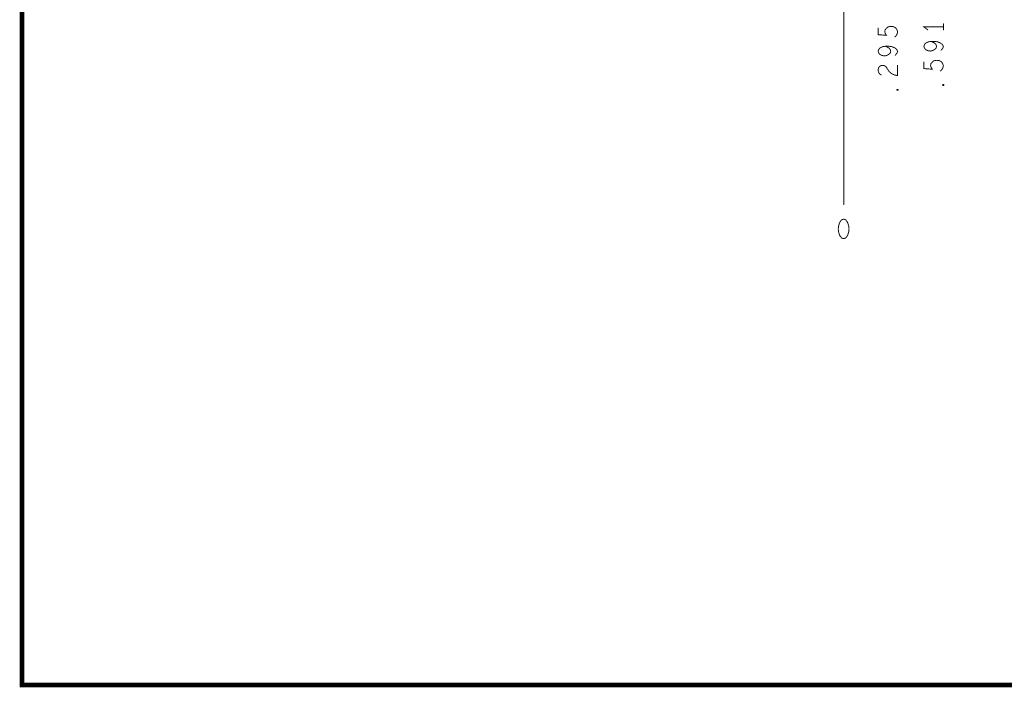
# Model space of a CAD drawing. Extents: x 28 to 61, y 24.9 to 46.
# Tile 1 of 96: x 28 to 34.3, y 24.9 to 29.2. Entities that reach past the tile are written whole.
import ezdxf

# ---------------------------------------------------------------- set-up
doc = ezdxf.new("R2010")
doc.units = 0
doc.layers.add('1', color=2, linetype='CONTINUOUS')

msp = doc.modelspace()

# ---------------------------------------------------------------- linework, layer by layer
at = {"layer": '1'}
for points, const_width in [([(27.97, 24.965), (60.97, 24.965), (60.97, 45.965), (27.97, 45.965), (27.97, 24.965)], 0.03), ([(33.23, 29.86), (33.23, 28.041)], 0.006), ([(33.556, 29.113), (33.566, 29.122), (33.572, 29.133), (33.575, 29.147), (33.57, 29.161), (33.562, 29.172), (33.547, 29.18), (33.531, 29.181), (33.514, 29.178), (33.504, 29.17), (33.495, 29.159), (33.493, 29.149), (33.495, 29.138), (33.504, 29.124), (33.45, 29.128), (33.45, 29.17)], 0.006), ([(33.868, 29.159), (33.868, 29.197)], 0.006), ([(33.868, 29.178), (33.743, 29.178), (33.768, 29.159)], 0.006), ([(33.56, 28.997), (33.57, 29.008), (33.575, 29.02), (33.57, 29.032), (33.558, 29.043), (33.539, 29.051), (33.52, 29.054), (33.497, 29.054), (33.479, 29.051), (33.462, 29.043), (33.454, 29.034), (33.45, 29.023), (33.454, 29.011), (33.462, 29.001), (33.475, 28.995), (33.491, 28.992), (33.506, 28.995), (33.52, 29.003), (33.529, 29.012), (33.531, 29.023), (33.527, 29.035), (33.516, 29.045), (33.497, 29.054)], 0.006), ([(33.853, 29.028), (33.863, 29.039), (33.868, 29.051), (33.863, 29.063), (33.851, 29.074), (33.832, 29.082), (33.813, 29.085), (33.79, 29.085), (33.772, 29.082), (33.755, 29.074), (33.747, 29.065), (33.743, 29.054), (33.747, 29.042), (33.755, 29.032), (33.768, 29.026), (33.784, 29.023), (33.799, 29.026), (33.813, 29.034), (33.822, 29.043), (33.824, 29.054), (33.82, 29.066), (33.809, 29.076), (33.79, 29.085)], 0.006), ([(33.47, 28.87), (33.458, 28.879), (33.452, 28.89), (33.45, 28.902), (33.454, 28.918), (33.464, 28.928), (33.477, 28.932), (33.489, 28.93), (33.5, 28.924), (33.52, 28.893), (33.535, 28.879), (33.556, 28.87), (33.575, 28.866), (33.575, 28.932)], 0.006), ([(33.849, 28.896), (33.859, 28.905), (33.865, 28.916), (33.868, 28.93), (33.863, 28.944), (33.855, 28.955), (33.84, 28.963), (33.824, 28.964), (33.807, 28.961), (33.797, 28.953), (33.788, 28.942), (33.786, 28.932), (33.788, 28.921), (33.797, 28.907), (33.743, 28.911), (33.743, 28.953)], 0.006), ([(33.872, 28.806), (33.87, 28.803), (33.865, 28.803), (33.863, 28.806), (33.865, 28.809), (33.87, 28.809), (33.872, 28.806)], 0.006), ([(33.579, 28.775), (33.577, 28.772), (33.572, 28.772), (33.57, 28.775), (33.572, 28.778), (33.577, 28.778), (33.579, 28.775)], 0.006), ([(33.23, 27.947), (33.217, 27.943), (33.208, 27.932), (33.202, 27.92), (33.197, 27.903), (33.195, 27.885), (33.197, 27.866), (33.202, 27.849), (33.208, 27.837), (33.217, 27.826), (33.23, 27.822), (33.242, 27.826), (33.251, 27.837), (33.257, 27.849), (33.262, 27.866), (33.264, 27.885), (33.262, 27.903), (33.257, 27.92), (33.251, 27.932), (33.242, 27.943), (33.23, 27.947)], 0.006)]:
    msp.add_lwpolyline(points, dxfattribs=dict(at, const_width=const_width))
for points, const_width in [([(33.8695, 29.197, 1), (33.8665, 29.197, 1)], 0.003), ([(33.4515, 29.17, 1), (33.4485, 29.17, 1)], 0.003), ([(33.7695, 29.159, 1), (33.7665, 29.159, 1)], 0.003), ([(33.8695, 29.178, 1), (33.8665, 29.178, 1)], 0.003), ([(33.8695, 29.159, 1), (33.8665, 29.159, 1)], 0.003), ([(33.4985, 29.054, 1), (33.4955, 29.054, 1)], 0.003), ([(33.5575, 29.113, 1), (33.5545, 29.113, 1)], 0.003), ([(33.7915, 29.085, 1), (33.7885, 29.085, 1)], 0.003), ([(33.5615, 28.997, 1), (33.5585, 28.997, 1)], 0.003), ([(33.8545, 29.028, 1), (33.8515, 29.028, 1)], 0.003), ([(33.5765, 28.932, 1), (33.5735, 28.932, 1)], 0.003), ([(33.7445, 28.953, 1), (33.7415, 28.953, 1)], 0.003), ([(33.4715, 28.87, 1), (33.4685, 28.87, 1)], 0.003), ([(33.8505, 28.896, 1), (33.8475, 28.896, 1)], 0.003), ([(33.8735, 28.806, 1), (33.8705, 28.806, 1)], 0.003), ([(33.8735, 28.806, 1), (33.8705, 28.806, 1)], 0.003), ([(33.5805, 28.775, 1), (33.5775, 28.775, 1)], 0.003), ([(33.5805, 28.775, 1), (33.5775, 28.775, 1)], 0.003), ([(33.2315, 28.041, 1), (33.2285, 28.041, 1)], 0.003), ([(33.2315, 27.947, 1), (33.2285, 27.947, 1)], 0.003), ([(33.2315, 27.947, 1), (33.2285, 27.947, 1)], 0.003), ([(27.9775, 24.965, 1), (27.9625, 24.965, 1)], 0.015), ([(27.9775, 24.965, 1), (27.9625, 24.965, 1)], 0.015)]:
    msp.add_lwpolyline(points, format="xyb", close=True, dxfattribs=dict(at, const_width=const_width))

doc.saveas('drawing.dxf')
